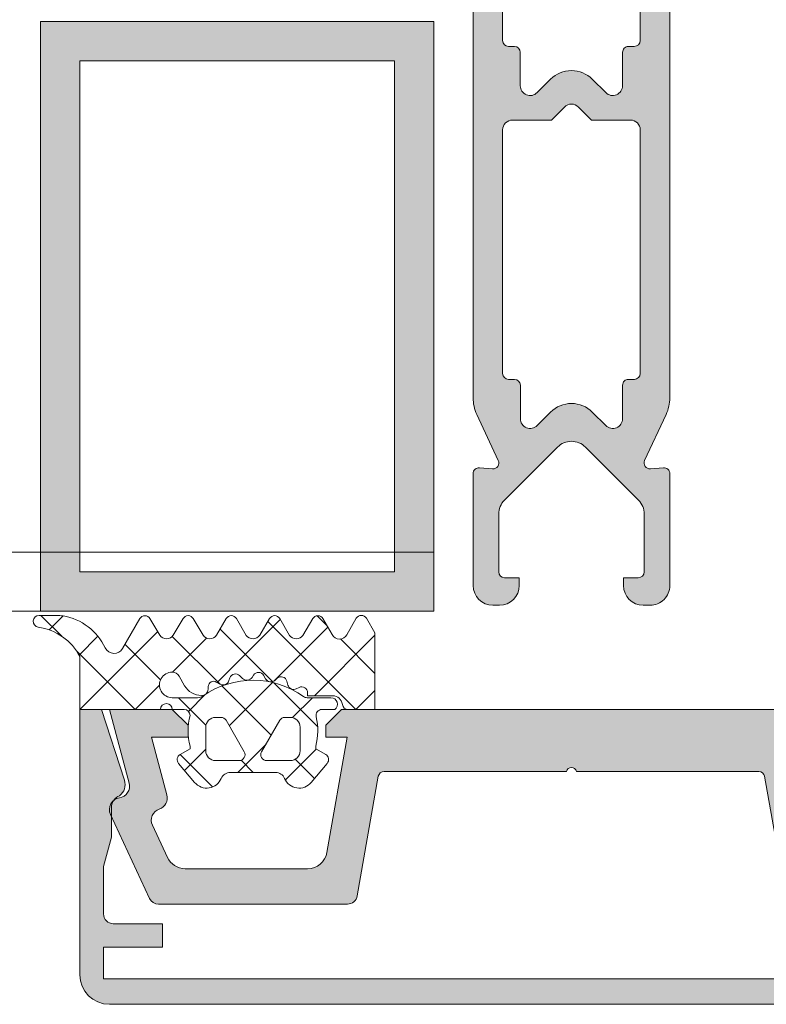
# Model space of a CAD drawing. Header units: millimetres. Extents: x 71658 to 298332, y -154437 to -30421.
# Tile 40 of 155: x 94020 to 94058, y -60341 to -60291. Entities that reach past the tile are written whole.
import ezdxf

# ---------------------------------------------------------------- set-up
doc = ezdxf.new("R2010")
doc.units = ezdxf.units.MM
doc.header["$LTSCALE"] = 500
doc.header["$MEASUREMENT"] = 0
doc.layers.add('A-13-UKS', color=250, linetype='Continuous', lineweight=5)

# ---------------------------------------------------------------- blocks, each defined once
blk = doc.blocks.new('lülanduks')
at = {"layer": 'A-13-UKS'}
h = blk.add_hatch(color=256, dxfattribs=at)
edge = h.paths.add_edge_path()
edge.add_line((94053.28923053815, -58880.28801042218), (94053.29051228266, -58912.42351205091))
edge.add_arc((94051.29051228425, -58912.42359182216), 2.000000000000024, 335.02498064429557, 360.002285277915, ccw=False)
edge.add_line((94053.10349620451, -58913.26803797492), (94052.01135345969, -58915.61281416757))
edge.add_ellipse((94052.28330104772, -58915.73948109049), major_axis=(0.2999999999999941, 0), ratio=1, start_angle=155.0249806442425, end_angle=274.9990580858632)
edge.add_line((94052.30944285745, -58916.03833992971), (94052.96562213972, -58915.98094255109))
edge.add_arc((94052.9917293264, -58916.27986935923), 0.3000646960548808, 360.0130158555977, 454.9913412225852, ccw=False)
edge.add_line((94053.29179401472, -58916.27980119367), (94053.29051227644, -58921.98069841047))
edge.add_arc((94052.29055905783, -58921.98074519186), 0.9999532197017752, 269.9973194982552, 360.0026805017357, ccw=False)
edge.add_line((94052.29051227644, -58922.98069841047), (94051.94050617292, -58922.98069841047))
edge.add_arc((94051.94050617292, -58921.98069841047), 0.9999999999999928, 180, 270, ccw=False)
edge.add_line((94050.94050617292, -58921.98069841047), (94050.94050617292, -58921.58055192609))
edge.add_line((94050.94050617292, -58921.58055192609), (94051.69082965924, -58921.58055192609))
edge.add_ellipse((94051.69082965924, -58921.28055192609), major_axis=(0.29999999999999, 0), ratio=1, start_angle=270, end_angle=360)
edge.add_line((94051.99082965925, -58921.28055192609), (94051.99082965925, -58918.33644029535))
edge.add_ellipse((94050.99082965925, -58918.33644029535), major_axis=(1.000000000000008, 0), ratio=1, start_angle=0, end_angle=45.00036926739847)
edge.add_line((94051.69793188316, -58917.62932895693), (94048.99758501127, -58914.92901689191))
edge.add_ellipse((94048.29047824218, -58915.63538886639), major_axis=(0.9994805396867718, 0), ratio=1, start_angle=44.97021488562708, end_angle=135.0297851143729)
edge.add_line((94047.5833714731, -58914.92901689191), (94044.88174098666, -58917.63068063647))
edge.add_ellipse((94045.58885212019, -58918.33778306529), major_axis=(1.000000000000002, 0), ratio=1, start_angle=135.0003526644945, end_angle=180)
edge.add_line((94044.58885212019, -58918.33778306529), (94044.58885212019, -58921.28055192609))
edge.add_ellipse((94044.88885212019, -58921.28055192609), major_axis=(0.3000000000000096, 0), ratio=1, start_angle=180, end_angle=270)
edge.add_line((94044.88885212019, -58921.58055192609), (94045.6380769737, -58921.58055192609))
edge.add_line((94045.6380769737, -58921.58055192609), (94045.6380769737, -58921.98069841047))
edge.add_arc((94044.6380769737, -58921.98069841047), 0.9999999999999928, 270, 360, ccw=False)
edge.add_line((94044.6380769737, -58922.98069841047), (94044.28929157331, -58922.98069841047))
edge.add_arc((94044.2910396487, -58921.97772675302), 1.002973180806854, 180.1697589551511, 269.9001395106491, ccw=False)
edge.add_line((94043.28807087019, -58921.98069841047), (94043.28935260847, -58916.27980119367))
edge.add_arc((94043.58930551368, -58916.27975270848), 0.2999529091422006, 84.99706321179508, 180.0092614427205, ccw=False)
edge.add_line((94043.61546344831, -58915.98094255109), (94044.27170656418, -58916.03835085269))
edge.add_ellipse((94044.29785078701, -58915.73949222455), major_axis=(0.3000000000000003, 0), ratio=1, start_angle=265.000479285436, end_angle=385.000760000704)
edge.add_line((94044.56974144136, -58915.61270313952), (94043.4767482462, -58913.26885283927))
edge.add_arc((94045.28935260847, -58912.4235922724), 2.000000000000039, 180, 205.0007600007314, ccw=False)
edge.add_line((94043.28935260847, -58912.4235922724), (94043.28935260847, -58880.28801042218))
edge.add_line((94043.28935260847, -58880.28801042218), (94044.90446970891, -58880.28801042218))
edge.add_ellipse((94044.90446970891, -58878.78801042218), major_axis=(1.500000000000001, 0), ratio=1, start_angle=270, end_angle=365.3974822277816)
edge.add_arc((94084.09181469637, -58875.08545309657), 37.86187162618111, 178.5184805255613, 185.3974822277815, ccw=False)
edge.add_line((94046.24259967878, -58874.10655290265), (94046.06581027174, -58874.00455432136))
edge.add_arc((94046.19074519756, -58873.78801041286), 0.2499999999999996, 119.99451277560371, 240.0172195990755, ccw=False)
edge.add_line((94046.06576593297, -58873.57149209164), (94046.25376824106, -58873.4629729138))
edge.add_arc((94084.69863161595, -58874.40036623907), 38.4562898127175, 534.6582817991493, 538.6032453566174, ccw=False)
edge.add_arc((94047.90283641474, -58870.95989937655), 1.499999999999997, 510.00126171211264, 534.6582817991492, ccw=False)
edge.add_line((94046.6037817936, -58870.2099279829), (94047.42814655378, -58868.78201371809))
edge.add_arc((94048.2907250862, -58869.28812308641), 1.000094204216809, 390.3947608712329, 509.5981445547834, ccw=False)
edge.add_line((94049.15336628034, -58868.78212052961), (94049.97766385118, -58870.20989990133))
edge.add_arc((94048.67861344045, -58870.95987858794), 1.499999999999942, 365.3417505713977, 389.99905994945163, ccw=False)
edge.add_arc((94011.88282018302, -58874.40036623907), 38.4562898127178, 361.3968078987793, 365.3417505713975, ccw=False)
edge.add_line((94050.32768268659, -58873.46293718), (94050.51574690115, -58873.57149209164))
edge.add_arc((94050.39076763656, -58873.78801041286), 0.2499999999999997, 299.9827804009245, 420.0054872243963, ccw=False)
edge.add_line((94050.51570256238, -58874.00455432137), (94050.33891315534, -58874.10655290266))
edge.add_arc((94012.48969813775, -58875.08545309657), 37.86187162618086, 354.60251777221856, 361.4815194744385, ccw=False)
edge.add_ellipse((94051.67704312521, -58878.78801042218), major_axis=(1.499999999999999, 0), ratio=1, start_angle=174.6025177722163, end_angle=270)
edge.add_line((94051.67704312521, -58880.28801042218), (94053.28923053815, -58880.28801042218))
edge = h.paths.add_edge_path()
edge.add_ellipse((94048.29075641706, -58879.05142317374), major_axis=(1.237737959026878, 0), ratio=1, start_angle=189.8940386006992, end_angle=358.2230016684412)
edge.add_ellipse((94007.24172065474, -58874.84130143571), major_axis=(42.49906671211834, 0), ratio=1, start_angle=354.2627309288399, end_angle=364.4060430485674)
edge.add_ellipse((94048.11962098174, -58871.69158142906), major_axis=(1.500000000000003, 0), ratio=1, start_angle=4.406043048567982, end_angle=30.00063714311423)
edge.add_line((94049.41865074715, -58870.94156698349), (94048.7237398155, -58869.73797685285))
edge.add_ellipse((94048.29072589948, -58869.98803064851), major_axis=(0.5000279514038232, 0), ratio=1, start_angle=30.00526877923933, end_angle=149.9947312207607)
edge.add_line((94047.85771198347, -58869.73797685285), (94047.16277953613, -58870.94166422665))
edge.add_ellipse((94048.46182548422, -58871.69165064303), major_axis=(1.499999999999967, 0), ratio=1, start_angle=150.0005991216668, end_angle=175.5940539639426)
edge.add_ellipse((94089.33973114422, -58874.84130143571), major_axis=(42.49906671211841, 0), ratio=1, start_angle=175.5940539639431, end_angle=185.9734797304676)
edge = h.paths.add_edge_path()
edge.add_arc((94046.36614721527, -58880.78024369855), 0.9999999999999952, 270, 299.998813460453, ccw=False)
edge.add_line((94046.36614721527, -58881.78024369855), (94045.28825397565, -58881.78024369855))
edge.add_ellipse((94045.2879308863, -58882.2799206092), major_axis=(0.4996770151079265, 0), ratio=1, start_angle=89.96295275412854, end_angle=180.0370472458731)
edge.add_line((94044.78825397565, -58882.28024369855), (94044.78825397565, -58894.24261857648))
edge.add_ellipse((94045.08825397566, -58894.24261857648), major_axis=(0.3000000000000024, 0), ratio=1, start_angle=180, end_angle=270)
edge.add_line((94045.08825397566, -58894.54261857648), (94045.38907184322, -58894.54261857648))
edge.add_arc((94045.38907184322, -58894.84261857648), 0.3000000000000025, 360.0082283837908, 450, ccw=False)
edge.add_line((94045.68907184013, -58894.84257549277), (94045.68931598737, -58896.54261857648))
edge.add_ellipse((94046.18939946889, -58896.54252460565), major_axis=(0.5000834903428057, 0), ratio=1, start_angle=180.010766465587, end_angle=314.9905684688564)
edge.add_line((94046.54295368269, -58896.89619523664), (94047.22868366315, -58896.21046525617))
edge.add_arc((94048.28935260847, -58897.27011522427), 1.499292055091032, 404.97246494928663, 495.0275350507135, ccw=False)
edge.add_line((94049.35002155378, -58896.21046525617), (94050.03575153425, -58896.89619523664))
edge.add_ellipse((94050.38928622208, -58896.54265010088), major_axis=(0.4999809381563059, 0), ratio=1, start_angle=225.0008466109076, end_angle=360.0036125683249)
edge.add_line((94050.88926715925, -58896.54261857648), (94050.88902302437, -58894.8426616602))
edge.add_arc((94051.18902302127, -58894.84261857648), 0.2999999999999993, 90, 180.0082283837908, ccw=False)
edge.add_line((94051.18902302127, -58894.54261857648), (94051.48813190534, -58894.54261857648))
edge.add_ellipse((94051.48813190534, -58894.24261857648), major_axis=(0.3000000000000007, 0), ratio=1, start_angle=270, end_angle=360)
edge.add_line((94051.78813190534, -58894.24261857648), (94051.78813190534, -58882.28024369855))
edge.add_ellipse((94051.28833021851, -58882.28004538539), major_axis=(0.4998017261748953, 0), ratio=1, start_angle=359.9772659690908, end_angle=450.0227340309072)
edge.add_line((94051.28813190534, -58881.78024369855), (94050.21029969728, -58881.78024369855))
edge.add_arc((94050.21029969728, -58880.78024369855), 0.9999999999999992, 239.9995447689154, 270, ccw=False)
edge.add_line((94049.71029281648, -58881.64626512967), (94048.78794879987, -58881.1137397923))
edge.add_ellipse((94048.28825397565, -58881.98220061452), major_axis=(1.001957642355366, 0), ratio=1, start_angle=60.08474642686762, end_angle=119.9152535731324)
edge.add_line((94047.78855915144, -58881.1137397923), (94046.86612928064, -58881.64627945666))
edge = h.paths.add_edge_path()
edge.add_ellipse((94045.28916018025, -58898.78818420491), major_axis=(0.4998076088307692, 0), ratio=1, start_angle=89.97794086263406, end_angle=180.0220591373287)
edge.add_line((94044.78935260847, -58898.78837663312), (94044.78935260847, -58911.18313981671))
edge.add_ellipse((94045.08935260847, -58911.18313981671), major_axis=(0.2999999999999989, 0), ratio=1, start_angle=180, end_angle=270)
edge.add_line((94045.08935260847, -58911.48313981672), (94045.39017047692, -58911.48313981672))
edge.add_arc((94045.39017047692, -58911.78313981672), 0.2999999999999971, 360.0102853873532, 450, ccw=False)
edge.add_line((94045.69017047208, -58911.78308596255), (94045.69047565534, -58913.48313981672))
edge.add_ellipse((94046.19055913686, -58913.48304584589), major_axis=(0.5000834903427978, 0), ratio=1, start_angle=180.010766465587, end_angle=314.9905684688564)
edge.add_line((94046.54411335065, -58913.83671647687), (94047.22984333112, -58913.1509864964))
edge.add_arc((94048.29048175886, -58914.2103559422), 1.499072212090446, 404.9657042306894, 495.0342957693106, ccw=False)
edge.add_line((94049.35112018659, -58913.1509864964), (94050.03691120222, -58913.83671647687))
edge.add_ellipse((94050.39044589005, -58913.48317134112), major_axis=(0.4999809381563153, 0), ratio=1, start_angle=225.0008466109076, end_angle=360.0036125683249)
edge.add_line((94050.89042682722, -58913.48313981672), (94050.8901216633, -58911.78319367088))
edge.add_arc((94051.19012165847, -58911.78313981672), 0.2999999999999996, 90, 180.0102853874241, ccw=False)
edge.add_line((94051.19012165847, -58911.48313981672), (94051.48923053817, -58911.48313981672))
edge.add_ellipse((94051.48923053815, -58911.18313981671), major_axis=(0.2999999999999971, 0), ratio=1, start_angle=270, end_angle=360)
edge.add_line((94051.78923053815, -58911.18313981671), (94051.78923053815, -58898.78837663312))
edge.add_ellipse((94051.2895275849, -58898.78807958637), major_axis=(0.4997030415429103, 0), ratio=1, start_angle=359.9659407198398, end_angle=450.0340592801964)
edge.add_line((94051.28923053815, -58898.28837663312), (94049.30448932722, -58898.28837663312))
edge.add_line((94049.30448932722, -58898.28837663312), (94048.64292926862, -58897.62678605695))
edge.add_ellipse((94048.28935260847, -58897.98009010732), major_axis=(0.4998401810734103, 0), ratio=1, start_angle=44.97790378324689, end_angle=135.0220962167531)
edge.add_line((94047.93577594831, -58897.62678605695), (94047.27421588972, -58898.28837663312))
edge.add_line((94047.27421588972, -58898.28837663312), (94045.28935260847, -58898.28837663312))
h = blk.add_hatch(color=256, dxfattribs=at)
h.paths.add_polyline_path([(94041.28880329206, -58923.28314225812), (94021.28880329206, -58923.28314225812), (94021.28880329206, -58893.28314225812), (94041.28880329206, -58893.28314225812)])
h.paths.add_polyline_path([(94023.28880329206, -58921.28314225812), (94039.28880329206, -58921.28314225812), (94039.28880329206, -58895.28314225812), (94023.28880329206, -58895.28314225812)])
at = {"layer": 'A-13-UKS', "extrusion": (0, 0, -1)}
h = blk.add_hatch(color=256, dxfattribs=at)
edge = h.paths.add_edge_path()
edge.add_line((-94024.48885191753, -58940.38311784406), (-94027.48884428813, -58940.38311784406))
edge.add_line((-94027.48884428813, -58940.38311784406), (-94027.48884428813, -58939.18311994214))
edge.add_line((-94027.48884428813, -58939.18311994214), (-94024.98885191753, -58939.18311994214))
edge.add_arc((-94024.98881642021, -58938.68315543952), 0.4999645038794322, 269.9959320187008, 360.0039586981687)
edge.add_line((-94024.48885191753, -58938.68312089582), (-94024.48885191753, -58936.27596061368))
edge.add_line((-94024.48885191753, -58936.27596061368), (-94024.88884962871, -58934.78314225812))
edge.add_line((-94024.88884962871, -58934.78314225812), (-94024.88884962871, -58933.19013230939))
edge.add_arc((-94025.56100500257, -58933.29755547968), 0.680685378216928, 369.0801625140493, 427.6214548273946)
edge.add_ellipse((-94024.88876228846, -58932.10088064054), major_axis=(0.701725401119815, -8.593657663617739e-17), ratio=1, start_angle=161.92264824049, end_angle=233.9368449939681, ccw=False)
edge.add_line((-94025.5558494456, -58931.88313477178), (-94024.38585127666, -58928.28314225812))
edge.add_line((-94024.38585127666, -58928.28314225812), (-94023.28885496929, -58928.28314225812))
edge.add_line((-94023.28885496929, -58928.28314225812), (-94023.28885496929, -58941.78411500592))
edge.add_ellipse((-94024.78916611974, -58941.78280058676), major_axis=(1.500311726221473, -1.837351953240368e-16), ratio=1, start_angle=270.0500508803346, end_angle=359.9498033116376, ccw=False)
edge.add_line((-94024.7878555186, -58943.28311174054), (-94071.78975511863, -58943.28311174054))
edge.add_ellipse((-94071.78844681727, -58941.78280658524), major_axis=(1.500305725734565, -1.837344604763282e-16), ratio=1, start_angle=180.0499678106, end_angle=269.9500367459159, ccw=False)
edge.add_line((-94073.28875197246, -58941.78411500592), (-94073.28875197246, -58928.28314225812))
edge.add_line((-94073.28875197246, -58928.28314225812), (-94072.19175423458, -58928.28314225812))
edge.add_line((-94072.19175423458, -58928.28314225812), (-94071.02175678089, -58931.88313453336))
edge.add_ellipse((-94071.68884894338, -58932.10087820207), major_axis=(0.7017294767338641, -8.593707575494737e-17), ratio=1, start_angle=-60.03638156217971, end_angle=18.07705417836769, ccw=False)
edge.add_arc((-94070.98875516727, -58933.31525632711), 0.6999999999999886, 479.9636184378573, 540)
edge.add_line((-94071.68875516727, -58933.31525632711), (-94071.68875516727, -58934.78314225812))
edge.add_line((-94071.68875516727, -58934.78314225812), (-94072.08875466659, -58936.27596061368))
edge.add_line((-94072.08875466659, -58936.27596061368), (-94072.08875466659, -58938.68312089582))
edge.add_arc((-94071.5893264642, -58938.68269243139), 0.4994283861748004, 180.0491546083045, 270.0654751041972)
edge.add_line((-94071.58875573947, -58939.18212049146), (-94069.08876074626, -58939.18311994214))
edge.add_line((-94069.08876074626, -58939.18311994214), (-94069.08876074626, -58940.38311784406))
edge.add_line((-94069.08876074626, -58940.38311784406), (-94072.08875466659, -58940.38311784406))
edge.add_line((-94072.08875466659, -58940.38311784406), (-94072.08875466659, -58941.98311441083))
edge.add_line((-94072.08875466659, -58941.98311441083), (-94024.48885191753, -58941.98311441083))
edge.add_line((-94024.48885191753, -58941.98311441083), (-94024.48885191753, -58940.38311784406))
h = blk.add_hatch(color=256, dxfattribs=at)
edge = h.paths.add_edge_path()
edge.add_line((-94058.11177738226, -58931.68104780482), (-94059.18541800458, -58937.76996634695))
edge.add_arc((-94059.6778218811, -58937.68314225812), 0.4999999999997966, 270, 349.9999999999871, ccw=False)
edge.add_line((-94059.6778218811, -58938.18314225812), (-94069.28795562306, -58938.18314225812))
edge.add_arc((-94069.28795562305, -58937.68314225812), 0.4999999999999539, 204.9999999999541, 269.9999999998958, ccw=False)
edge.add_line((-94069.74110951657, -58937.89445138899), (-94071.73258796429, -58933.62371207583))
edge.add_arc((-94071.18880329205, -58933.37014111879), 0.6000000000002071, 98.44171334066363, 204.9999999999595, ccw=False)
edge.add_ellipse((-94071.36496714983, -58932.18314225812), major_axis=(-0.5999999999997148, 7.347880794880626e-17), ratio=1, start_angle=98.44171334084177, end_angle=195.0000000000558)
edge.add_line((-94070.78541165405, -58932.02785083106), (-94071.78880329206, -58928.28314225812))
edge.add_line((-94071.78880329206, -58928.28314225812), (-94068.58880329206, -58928.28314225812))
edge.add_line((-94068.58880329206, -58928.28314225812), (-94067.78880329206, -58929.08314225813))
edge.add_line((-94067.78880329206, -58929.08314225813), (-94067.78880329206, -58929.68314225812))
edge.add_line((-94067.78880329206, -58929.68314225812), (-94069.65370491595, -58929.68314225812))
edge.add_line((-94069.65370491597, -58929.68314225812), (-94068.8646726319, -58932.62785083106))
edge.add_arc((-94069.44422812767, -58932.78314225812), 0.5999999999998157, -71.18075422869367, 15.00000000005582, ccw=False)
edge.add_ellipse((-94069.05712773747, -58933.91899140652), major_axis=(-0.6000000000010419, 7.347880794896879e-17), ratio=1, start_angle=288.8192457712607, end_angle=384.9999999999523)
edge.add_line((-94069.6009124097, -58934.17256236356), (-94068.83933960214, -58935.80576051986))
edge.add_ellipse((-94067.93303181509, -58935.38314225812), major_axis=(-1.000000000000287, 1.224646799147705e-16), ratio=1, start_angle=24.99999999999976, end_angle=90)
edge.add_line((-94067.93303181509, -58936.38314225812), (-94061.70929369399, -58936.38314225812))
edge.add_ellipse((-94061.70929369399, -58935.38314225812), major_axis=(-1.000000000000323, 1.224646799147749e-16), ratio=1, start_angle=90, end_angle=170.0000000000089)
edge.add_line((-94060.72448594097, -58935.55679043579), (-94059.68880329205, -58929.68314225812))
edge.add_line((-94059.68880329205, -58929.68314225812), (-94060.78880329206, -58929.68314225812))
edge.add_line((-94060.78880329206, -58929.68314225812), (-94060.78880329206, -58929.08314225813))
edge.add_line((-94060.78880329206, -58929.08314225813), (-94059.98880329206, -58928.28314225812))
edge.add_line((-94059.98880329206, -58928.28314225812), (-94036.58880329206, -58928.28314225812))
edge.add_line((-94036.58880329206, -58928.28314225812), (-94035.78880329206, -58929.08314225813))
edge.add_line((-94035.78880329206, -58929.08314225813), (-94035.78880329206, -58929.68314225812))
edge.add_line((-94035.78880329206, -58929.68314225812), (-94036.88880329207, -58929.68314225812))
edge.add_line((-94036.88880329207, -58929.68314225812), (-94035.85312064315, -58935.55679043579))
edge.add_ellipse((-94034.86831289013, -58935.38314225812), major_axis=(-1.000000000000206, 1.224646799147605e-16), ratio=1, start_angle=9.999999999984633, end_angle=90)
edge.add_line((-94034.86831289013, -58936.38314225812), (-94028.64457476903, -58936.38314225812))
edge.add_ellipse((-94028.64457476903, -58935.38314225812), major_axis=(-1.000000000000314, 1.224646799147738e-16), ratio=1, start_angle=90, end_angle=155.0000000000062)
edge.add_line((-94027.73826698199, -58935.80576051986), (-94026.97669417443, -58934.17256236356))
edge.add_ellipse((-94027.52047884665, -58933.91899140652), major_axis=(-0.5999999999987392, 7.34788079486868e-17), ratio=1, start_angle=155.0000000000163, end_angle=251.1807542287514)
edge.add_arc((-94027.13337845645, -58932.78314225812), 0.6000000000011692, 164.9999999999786, 251.1807542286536, ccw=False)
edge.add_line((-94027.71293395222, -58932.62785083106), (-94026.92390166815, -58929.68314225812))
edge.add_line((-94026.92390166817, -58929.68314225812), (-94028.78880329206, -58929.68314225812))
edge.add_line((-94028.78880329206, -58929.68314225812), (-94028.78880329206, -58929.08314225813))
edge.add_line((-94028.78880329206, -58929.08314225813), (-94027.98880329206, -58928.28314225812))
edge.add_line((-94027.98880329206, -58928.28314225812), (-94024.78880329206, -58928.28314225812))
edge.add_line((-94024.78880329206, -58928.28314225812), (-94025.79219493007, -58932.02785083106))
edge.add_ellipse((-94025.21263943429, -58932.18314225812), major_axis=(-0.5999999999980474, 7.347880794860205e-17), ratio=1, start_angle=344.9999999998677, end_angle=441.5582866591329)
edge.add_arc((-94025.38880329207, -58933.37014111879), 0.6000000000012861, -24.99999999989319, 81.55828665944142, ccw=False)
edge.add_line((-94024.84501861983, -58933.62371207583), (-94026.83649706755, -58937.89445138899))
edge.add_arc((-94027.28965096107, -58937.68314225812), 0.5000000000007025, 270, 335.00000000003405, ccw=False)
edge.add_line((-94027.28965096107, -58938.18314225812), (-94036.89978470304, -58938.18314225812))
edge.add_arc((-94036.89978470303, -58937.68314225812), 0.4999999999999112, 190.0000000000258, 270, ccw=False)
edge.add_line((-94037.39218857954, -58937.76996634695), (-94038.46582920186, -58931.68104780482))
edge.add_ellipse((-94038.76127152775, -58931.73314225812), major_axis=(-0.3000000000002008, 3.673940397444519e-17), ratio=1, start_angle=190.0000000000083, end_angle=270)
edge.add_line((-94038.76127152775, -58931.43314225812), (-94048.03880329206, -58931.43314225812))
edge.add_ellipse((-94048.28880329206, -58931.48939225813), major_axis=(-0.256249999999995, 3.138157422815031e-17), ratio=1, start_angle=192.6803834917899, end_angle=347.3196165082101)
edge.add_line((-94048.53880329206, -58931.43314225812), (-94057.81633505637, -58931.43314225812))
edge.add_ellipse((-94057.81633505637, -58931.73314225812), major_axis=(-0.2999999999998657, 3.673940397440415e-17), ratio=1, start_angle=270.0000000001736, end_angle=350.0000000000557)
at = {"layer": 'A-13-UKS', "color": 7}
for p, q in [((94043.28935260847, -58912.4235922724), (94043.28935260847, -58880.28801042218)), ((94053.28923053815, -58880.28801042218), (94053.29051228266, -58912.42351205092)), ((94044.78825397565, -58882.28024369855), (94044.78825397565, -58894.24261857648)), ((94051.78813190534, -58894.24261857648), (94051.78813190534, -58882.28024369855)), ((94021.28880329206, -58923.28314225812), (94021.28880329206, -58893.28314225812)), ((94021.28880329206, -58893.28314225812), (94041.28880329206, -58893.28314225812)), ((94041.28880329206, -58893.28314225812), (94041.28880329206, -58923.28314225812)), ((94045.08825397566, -58894.54261857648), (94045.38907184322, -58894.54261857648)), ((94051.18902302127, -58894.54261857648), (94051.48813190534, -58894.54261857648)), ((94045.68907184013, -58894.84257549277), (94045.68931598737, -58896.54261857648)), ((94050.88926715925, -58896.54261857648), (94050.88902302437, -58894.8426616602)), ((94039.28880329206, -58895.28314225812), (94023.28880329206, -58895.28314225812)), ((94023.28880329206, -58895.28314225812), (94023.28880329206, -58921.28314225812)), ((94039.28880329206, -58921.28314225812), (94039.28880329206, -58895.28314225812)), ((94046.54295368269, -58896.89619523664), (94047.22868366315, -58896.21046525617)), ((94049.35002155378, -58896.21046525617), (94050.03575153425, -58896.89619523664)), ((94047.93577594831, -58897.62678605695), (94047.27421588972, -58898.28837663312)), ((94049.30448932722, -58898.28837663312), (94048.64292926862, -58897.62678605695)), ((94047.27421588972, -58898.28837663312), (94045.28935260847, -58898.28837663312)), ((94051.28923053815, -58898.28837663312), (94049.30448932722, -58898.28837663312)), ((94044.78935260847, -58898.78837663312), (94044.78935260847, -58911.18313981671)), ((94051.78923053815, -58911.18313981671), (94051.78923053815, -58898.78837663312)), ((94045.08935260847, -58911.48313981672), (94045.39017047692, -58911.48313981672)), ((94051.19012165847, -58911.48313981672), (94051.48923053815, -58911.48313981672)), ((94045.69017047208, -58911.78308596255), (94045.69047565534, -58913.48313981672)), ((94050.89042682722, -58913.48313981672), (94050.8901216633, -58911.78319367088)), ((94044.56974144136, -58915.61270313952), (94043.4767482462, -58913.26885283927)), ((94046.54411335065, -58913.83671647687), (94047.22984333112, -58913.1509864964)), ((94049.35112018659, -58913.1509864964), (94050.03691120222, -58913.83671647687)), ((94053.10349620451, -58913.26803797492), (94052.01135345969, -58915.61281416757)), ((94047.5833714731, -58914.92901689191), (94044.88174098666, -58917.63068063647)), ((94051.69793188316, -58917.62932895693), (94048.99758501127, -58914.92901689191)), ((94043.61546344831, -58915.98094255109), (94044.27170656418, -58916.03835085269)), ((94052.30944285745, -58916.03833992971), (94052.96562213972, -58915.98094255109)), ((94043.28807087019, -58921.98069841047), (94043.28935260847, -58916.27980119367)), ((94053.29179401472, -58916.27980119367), (94053.29051227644, -58921.98069841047)), ((94044.58885212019, -58918.33778306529), (94044.58885212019, -58921.28055192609)), ((94051.99082965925, -58921.28055192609), (94051.99082965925, -58918.33644029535)), ((94023.28880329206, -58921.28314225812), (94039.28880329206, -58921.28314225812)), ((94044.88885212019, -58921.58055192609), (94045.6380769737, -58921.58055192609)), ((94045.6380769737, -58921.58055192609), (94045.6380769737, -58921.98069841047)), ((94050.94050617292, -58921.98069841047), (94050.94050617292, -58921.58055192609)), ((94050.94050617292, -58921.58055192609), (94051.69082965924, -58921.58055192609)), ((94044.6380769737, -58922.98069841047), (94044.28929157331, -58922.98069841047)), ((94052.29051227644, -58922.98069841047), (94051.94050617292, -58922.98069841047)), ((94041.28880329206, -58923.28314225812), (94021.28880329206, -58923.28314225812))]:
    blk.add_line(p, q, dxfattribs=at)
at = {"layer": 'A-13-UKS', "color": 7, "extrusion": (0, 0, -1)}
for p, q in [((94021.21708108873, -58923.49292258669), (94022.10063357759, -58923.49443074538)), ((94036.86287158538, -58924.47745683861), (94037.34216038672, -58923.64287009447)), ((94037.8626516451, -58923.64319496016), (94038.28883594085, -58924.38746050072)), ((94025.46242036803, -58925.18067879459), (94026.33519284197, -58923.65889761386)), ((94026.85334558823, -58923.65491746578), (94027.35689037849, -58924.50246599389)), ((94028.03883623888, -58924.50246599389), (94028.53705287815, -58923.65549161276)), ((94029.05388640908, -58923.65493545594), (94029.55488848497, -58924.50246599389)), ((94030.23488110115, -58924.50246599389), (94030.73307434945, -58923.65553139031)), ((94031.2510827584, -58923.6569804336), (94031.74788158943, -58924.51246050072)), ((94032.43483227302, -58924.50246599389), (94032.93303765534, -58923.65551116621)), ((94033.45051841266, -58923.65605535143), (94033.95186132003, -58924.51246050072)), ((94034.63484471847, -58924.51146867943), (94035.13273497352, -58923.65708729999)), ((94035.65083533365, -58923.65657593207), (94036.12581151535, -58924.46795061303)), ((94038.28883594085, -58924.38746050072), (94038.28883594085, -58928.28252556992)), ((94023.28889745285, -58928.28252556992), (94023.28889745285, -58925.59246423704)), ((94028.61665576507, -58927.06992486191), (94028.3352226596, -58926.58252862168)), ((94031.55464404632, -58926.70021203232), (94031.41322558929, -58926.55882409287)), ((94032.12153857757, -58926.52812340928), (94032.04310840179, -58926.64886620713)), ((94032.73292773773, -58926.71467736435), (94032.63295215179, -58926.54152062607)), ((94029.81880420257, -58927.10519555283), (94029.81129687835, -58927.24896386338)), ((94030.41273730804, -58926.99121239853), (94030.22664111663, -58926.88377526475)), ((94030.91578906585, -58926.67825463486), (94030.87129443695, -58926.81517174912)), ((94033.32509082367, -58926.69519189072), (94033.21809619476, -58926.79152062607)), ((94033.86921924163, -58927.0406508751), (94033.81556933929, -58926.84048608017)), ((94034.43263476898, -58927.16027978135), (94034.2951835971, -58927.23030999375)), ((94034.8688530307, -58927.58252862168), (94034.8688530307, -58927.42758324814)), ((94036.14125293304, -58927.58252862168), (94034.8688530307, -58927.58252862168)), ((94027.98884814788, -58927.6825270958), (94029.27283572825, -58927.6825270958)), ((94034.84093553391, -58927.6825270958), (94036.0588554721, -58927.6825270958)), ((94024.38585127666, -58928.28314225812), (94023.28885496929, -58928.28314225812)), ((94023.28885496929, -58928.28314225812), (94023.28885496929, -58941.78411500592)), ((94027.38881152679, -58928.28252556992), (94023.28889745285, -58928.28252556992)), ((94025.5558494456, -58931.88313477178), (94024.38585127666, -58928.28314225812)), ((94027.98880329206, -58928.28314225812), (94024.78880329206, -58928.28314225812)), ((94024.78880329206, -58928.28314225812), (94025.79219493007, -58932.02785083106)), ((94028.78880329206, -58929.08314225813), (94027.98880329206, -58928.28314225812)), ((94028.59348913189, -58928.28252556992), (94027.98884814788, -58928.28252556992)), ((94036.24855273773, -58928.28252556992), (94035.59781068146, -58928.28252556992)), ((94036.58880329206, -58928.28314225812), (94035.78880329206, -58929.08314225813)), ((94059.98880329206, -58928.28314225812), (94036.58880329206, -58928.28314225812)), ((94038.28883594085, -58928.28252556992), (94036.93501514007, -58928.28252556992)), ((94028.78880329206, -58929.68314225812), (94028.78880329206, -58929.08314225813)), ((94030.46511067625, -58928.68324914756), (94030.18892659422, -58928.68324914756)), ((94031.64870442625, -58930.43324914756), (94030.7249373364, -58928.83324304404)), ((94033.45284260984, -58928.83324304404), (94032.52907552, -58930.43324914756)), ((94033.98891438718, -58928.68324914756), (94033.71266927, -58928.68324914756)), ((94035.78880329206, -58929.08314225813), (94035.78880329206, -58929.68314225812)), ((94029.68892659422, -58929.18324914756), (94029.68892659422, -58930.3832460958)), ((94034.48891438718, -58930.3832460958), (94034.48891438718, -58929.18324914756)), ((94027.71293395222, -58932.62785083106), (94026.92390166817, -58929.68314225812)), ((94026.92390166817, -58929.68314225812), (94028.78880329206, -58929.68314225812)), ((94028.8888481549, -58930.28248813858), (94028.8888481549, -58930.15510013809)), ((94035.28886035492, -58930.15513756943), (94035.28886035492, -58930.28252556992)), ((94035.78880329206, -58929.68314225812), (94036.88880329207, -58929.68314225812)), ((94036.88880329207, -58929.68314225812), (94035.85312064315, -58935.55679043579)), ((94028.3888481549, -58930.57116916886), (94028.8888481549, -58930.28248813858)), ((94035.28886035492, -58930.28252556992), (94035.78886035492, -58930.57120660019)), ((94029.12542042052, -58931.99672153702), (94028.30901417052, -58931.02380588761)), ((94030.18892659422, -58930.8832460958), (94031.38887776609, -58930.8832460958)), ((94032.78890218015, -58930.8832460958), (94033.98891438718, -58930.8832460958)), ((94035.86863330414, -58931.02384331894), (94035.0522880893, -58931.99675896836)), ((94033.23942187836, -58931.48253014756), (94030.93816944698, -58931.48253014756)), ((94038.76127152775, -58931.43314225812), (94048.03880329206, -58931.43314225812)), ((94048.53880329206, -58931.43314225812), (94057.81633505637, -58931.43314225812)), ((94037.39218857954, -58937.76996634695), (94038.46582920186, -58931.68104780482)), ((94058.11177738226, -58931.68104780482), (94059.18541800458, -58937.76996634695)), ((94024.84501861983, -58933.62371207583), (94026.83649706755, -58937.89445138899)), ((94024.88884962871, -58934.78314225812), (94024.88884962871, -58933.19013230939)), ((94027.73826698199, -58935.80576051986), (94026.97669417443, -58934.17256236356)), ((94024.48885191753, -58936.27596061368), (94024.88884962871, -58934.78314225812)), ((94024.48885191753, -58938.68312089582), (94024.48885191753, -58936.27596061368)), ((94034.86831289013, -58936.38314225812), (94028.64457476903, -58936.38314225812)), ((94027.28965096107, -58938.18314225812), (94036.89978470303, -58938.18314225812)), ((94027.48884428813, -58939.18311994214), (94024.98885191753, -58939.18311994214)), ((94027.48884428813, -58940.38311784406), (94027.48884428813, -58939.18311994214)), ((94024.48885191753, -58941.98311441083), (94024.48885191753, -58940.38311784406)), ((94024.48885191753, -58940.38311784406), (94027.48884428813, -58940.38311784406)), ((94072.08875466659, -58941.98311441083), (94024.48885191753, -58941.98311441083)), ((94024.7878555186, -58943.28311174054), (94071.78975511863, -58943.28311174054))]:
    blk.add_line(p, q, dxfattribs=at)
at = {"layer": 'A-13-UKS', "linetype": 'Continuous', "extrusion": (0, 0, -1)}
for p, q in [((94022.3697628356, -58924.55777176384), (94021.30506383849, -58923.49307276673)), ((94022.43596577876, -58923.52331969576), (94021.72951236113, -58924.22977311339)), ((94030.80734544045, -58923.57093014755), (94030.75494862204, -58923.62332696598)), ((94035.86349986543, -58924.01985860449), (94035.3541640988, -58923.51052283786)), ((94033.47933135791, -58923.70527426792), (94030.27367610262, -58926.91092952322)), ((94037.31983679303, -58928.28252556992), (94032.84406941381, -58923.80675819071)), ((94035.90322200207, -58924.08771366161), (94033.1555085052, -58926.83542715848)), ((94024.20685992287, -58924.5587555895), (94023.24822356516, -58925.5173919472)), ((94027.2497740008, -58924.32217154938), (94023.28941998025, -58928.28252556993)), ((94030.41984450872, -58926.99519336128), (94027.98729003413, -58924.56263888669)), ((94029.7321089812, -58924.6461666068), (94027.99569296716, -58926.38258262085)), ((94033.09193947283, -58926.86095828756), (94030.41953436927, -58924.188553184)), ((94038.28883594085, -58924.50842976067), (94035.21473707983, -58927.58252862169)), ((94027.39242520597, -58926.77410409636), (94025.5850976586, -58924.96677654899)), ((94038.28883594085, -58926.44519467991), (94036.53719889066, -58924.69355762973)), ((94026.0945166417, -58928.28252556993), (94023.11533528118, -58925.30334420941)), ((94027.3388828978, -58927.0393926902), (94026.0957500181, -58928.28252556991)), ((94033.0154601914, -58929.59080904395), (94030.51015121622, -58927.08550006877)), ((94033.0843154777, -58926.90662018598), (94030.88333710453, -58929.10759855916)), ((94035.38115994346, -58929.15017875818), (94033.15451389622, -58926.92353271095)), ((94029.66284332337, -58927.52176230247), (94028.8074818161, -58928.37712380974)), ((94038.28883594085, -58927.31475979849), (94037.32107016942, -58928.28252556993)), ((94029.69944956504, -58929.08112845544), (94028.3008482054, -58927.6825270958)), ((94035.11473860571, -58927.68252709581), (94034.10122379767, -58928.69604190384)), ((94032.7545520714, -58930.04271363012), (94031.31473555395, -58931.48253014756)), ((94030.03672622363, -58932.22473515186), (94028.3852634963, -58930.57327242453)), ((94029.68892659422, -58930.30200906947), (94028.60928976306, -58931.38164590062)), ((94035.30928040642, -58930.29431533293), (94033.73742700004, -58931.8661687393)), ((94032.10085125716, -58931.48253014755), (94031.48556897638, -58930.86724786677)), ((94035.22069897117, -58931.79604782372), (94034.24015644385, -58930.8155052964))]:
    blk.add_line(p, q, dxfattribs=at)
at = {"layer": 'A-13-UKS', "linetype": 'ByBlock', "lineweight": -2}
blk.add_lwpolyline([(93980.28880329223, -58923.28314225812), (93980.28880329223, -58686.28314225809), (94029.788803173, -58686.28314225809), (94029.788803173, -58689.28314225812), (93983.28880329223, -58689.28314225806), (93983.28880329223, -58920.28314225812), (94041.28880329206, -58920.28314225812), (94041.28880329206, -58923.28314225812)], close=True, dxfattribs=at)
at = {"layer": 'A-13-UKS', "color": 7, "extrusion": (0, 0, -1)}
for centre, radius, start, end in [((-94045.08825397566, -58894.24261857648), 0.3000000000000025, 270, 0), ((-94051.48813190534, -58894.24261857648), 0.3000000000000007, 180, 270), ((-94046.18939946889, -58896.54252460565), 0.5000834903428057, 225.0094315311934, 359.9892335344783), ((-94050.38928622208, -58896.54265010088), 0.4999809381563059, 179.9963874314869, 314.99915338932), ((-94048.28935260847, -58897.98009010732), 0.4998401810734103, 44.97790378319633, 135.0220962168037), ((-94045.28916018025, -58898.78818420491), 0.4998076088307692, 359.977940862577, 90.02205913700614), ((-94051.2895275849, -58898.78807958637), 0.4997030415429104, 89.96594071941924, 180.0340592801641), ((-94045.08935260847, -58911.18313981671), 0.2999999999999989, 270, 0), ((-94051.48923053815, -58911.18313981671), 0.2999999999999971, 180, 270), ((-94046.19055913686, -58913.48304584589), 0.5000834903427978, 225.0094315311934, 359.9892335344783), ((-94050.39044589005, -58913.48317134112), 0.4999809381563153, 179.9963874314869, 314.99915338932), ((-94048.29047824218, -58915.63538886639), 0.9994805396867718, 44.97021488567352, 135.0297851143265), ((-94044.29785078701, -58915.73949222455), 0.3000000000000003, 154.9992399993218, 274.9995207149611), ((-94052.28330104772, -58915.73948109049), 0.2999999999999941, 265.0009419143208, 24.97501935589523), ((-94045.58885212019, -58918.33778306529), 1.000000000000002, 0, 44.99964733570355), ((-94050.99082965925, -58918.33644029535), 1.000000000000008, 134.9996307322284, 180), ((-94044.88885212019, -58921.28055192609), 0.3000000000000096, 270, 0), ((-94051.69082965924, -58921.28055192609), 0.29999999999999, 180, 270), ((-94021.21656901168, -58923.79292214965), 0.3000000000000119, 278.3566596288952, 90.09779955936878), ((-94022.0972197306, -58925.49442783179), 1.999999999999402, 90.09779955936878, 99.54546390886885), ((-94021.94607240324, -58926.39326665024), 2.911458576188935, 99.54546390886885, 154.6363143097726), ((-94026.5954309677, -58923.80814947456), 0.2999999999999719, 29.83514836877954, 149.2846432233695), ((-94028.795633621, -58923.80759683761), 0.3000000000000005, 30.46536475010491, 149.4113250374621), ((-94030.99165509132, -58923.80763661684), 0.2999999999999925, 30.46536512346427, 149.8551850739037), ((-94033.1916183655, -58923.80761644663), 0.2999999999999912, 30.46537706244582, 149.6551279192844), ((-94035.39193449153, -58923.80813566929), 0.2999999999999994, 30.23146908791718, 149.6554284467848), ((-94037.60231286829, -58923.7922711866), 0.2999999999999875, 29.8680095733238, 150.2035129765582), ((-94032.08885314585, -58931.19260393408), 4.400068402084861, 54.92211572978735, 125.841212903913), ((-94031.77809392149, -58926.4768324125), 0.3159561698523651, 212.9895637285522, 315.0090086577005), ((-94029.48271631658, -58926.56985878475), 1.000063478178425, 270.8271563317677, 329.9977283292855), ((-94030.57072526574, -58926.71749169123), 0.3160430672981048, 198.0033128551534, 299.9929715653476), ((-94033.00662808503, -58926.55663987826), 0.3160501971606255, 228.0026224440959, 329.9974068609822), ((-94034.15899924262, -58926.96299658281), 0.3000043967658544, 243.0031704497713, 344.9985287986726), ((-94029.47313556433, -58927.23122670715), 0.3386261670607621, 183.0025130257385, 270.8217113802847), ((-94036.05885536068, -58928.01251398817), 0.3299868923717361, 90.00001934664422, 234.9099355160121), ((-94036.93503079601, -58927.98248307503), 0.3000424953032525, 270.0029896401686, 352.8115002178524), ((-94031.92879700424, -58929.36879566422), 3.13999422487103, 345.4978757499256, 14.50212425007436), ((-94032.2447200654, -58929.36883309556), 3.144052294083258, 166.8024744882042, 194.4829967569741), ((-94028.53888610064, -58930.83099090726), 0.3000311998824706, 320.0103091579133, 59.99507243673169), ((-94035.63888701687, -58930.83098595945), 0.2999621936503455, 119.9982887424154, 220.0113157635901), ((-94029.73824387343, -58931.48256219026), 0.7999452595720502, 202.6156070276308, 320.0033242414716), ((-94034.43945084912, -58931.48247160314), 0.8000381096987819, 220.0030647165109, 337.3772309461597), ((-94025.56100500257, -58933.29755547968), 0.680685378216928, 9.08016251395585, 67.62145482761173), ((-94027.13337845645, -58932.78314225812), 0.6000000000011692, 164.9999999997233, 251.1807542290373), ((-94025.38880329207, -58933.37014111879), 0.6000000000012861, 334.9999999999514, 81.55828665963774), ((-94027.28965096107, -58937.68314225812), 0.5000000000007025, 270, 334.9999999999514), ((-94036.89978470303, -58937.68314225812), 0.4999999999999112, 189.9999999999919, 270), ((-94024.98881642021, -58938.68315543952), 0.4999645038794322, 269.9959320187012, 0.003958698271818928)]:
    blk.add_arc(centre, radius, start, end, dxfattribs=at)
at = {"layer": 'A-13-UKS', "color": 7}
for centre, radius, start, end in [((94045.38907184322, -58894.84261857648), 0.3000000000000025, 0.008228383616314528, 90), ((94051.18902302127, -58894.84261857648), 0.2999999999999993, 90, 180.0082283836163), ((94048.28935260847, -58897.27011522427), 1.499292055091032, 44.97246494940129, 135.0275350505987), ((94045.39017047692, -58911.78313981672), 0.2999999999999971, 0.01028538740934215, 90), ((94051.19012165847, -58911.78313981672), 0.2999999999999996, 90, 180.0102853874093), ((94045.28935260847, -58912.4235922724), 2.000000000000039, 180, 205.0007600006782), ((94051.29051228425, -58912.42359182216), 2.000000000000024, 335.0249806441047, 0.002285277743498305), ((94048.29048175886, -58914.2103559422), 1.499072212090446, 44.96570423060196, 135.0342957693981), ((94043.58930551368, -58916.27975270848), 0.2999529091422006, 84.9970632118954, 180.0092614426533), ((94052.9917293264, -58916.27986935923), 0.3000646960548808, 0.01301585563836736, 94.99134122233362), ((94044.2910396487, -58921.97772675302), 1.002973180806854, 180.1697589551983, 269.9001395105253), ((94044.6380769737, -58921.98069841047), 0.9999999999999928, 270, 0), ((94051.94050617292, -58921.98069841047), 0.9999999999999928, 180, 270), ((94052.29055905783, -58921.98074519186), 0.9999532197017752, 269.9973194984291, 0.002680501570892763), ((94020.75792710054, -58926.91517994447), 2.855763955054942, 27.59211245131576, 81.64334037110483), ((94027.69786330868, -58924.26254124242), 0.4169249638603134, 215.1320394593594, 324.8679605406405), ((94029.89488479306, -58924.26429144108), 0.4151199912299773, 215.0120494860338, 324.9879505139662), ((94032.08758984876, -58924.24854102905), 0.4301804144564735, 217.8436470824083, 323.8234381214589), ((94034.29300081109, -58924.26942862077), 0.4188563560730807, 215.4665291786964, 324.699879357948), ((94036.49683625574, -58924.27927809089), 0.4162411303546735, 206.9541267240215, 331.5680116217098), ((94025.02869015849, -58924.93192569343), 0.4999999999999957, 205.3636856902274, 330.1648516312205), ((94027.98884814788, -58927.03252556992), 0.6500015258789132, 89.99998293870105, 270), ((94027.98884824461, -58926.78245755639), 0.3999335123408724, 29.99374353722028, 89.99998612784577), ((94031.20110063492, -58926.77095303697), 0.2999928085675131, 45.00053881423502, 162.0008984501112), ((94032.37314031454, -58926.69152459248), 0.3000056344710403, 30.0002534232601, 146.9985416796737), ((94033.52581830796, -58926.91810011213), 0.2999659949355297, 14.99547554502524, 132.0028417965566), ((94030.09060006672, -58927.11950968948), 0.2721725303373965, 60.0109902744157, 176.9853013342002), ((94034.56880966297, -58927.42764175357), 0.30004337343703, 0.01117209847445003, 116.9910103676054), ((94029.27283572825, -58927.1825270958), 0.4999999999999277, 270, 305.0778842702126), ((94034.84093553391, -58927.3825270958), 0.300000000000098, 234.1587870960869, 270), ((94036.14133012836, -58928.0824585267), 0.4999299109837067, 7.173670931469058, 90.00884717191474), ((94027.68882983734, -58928.28252556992), 0.300018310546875, 0, 180), ((94028.58874808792, -58928.58258820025), 0.3001000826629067, 0.01852134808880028, 89.0947916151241), ((94035.59781068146, -58928.58252556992), 0.3000000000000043, 90, 193.1975255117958), ((94030.18883708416, -58929.18315963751), 0.4999104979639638, 89.98974106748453, 180.0102589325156), ((94030.46517398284, -58928.98317856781), 0.2999294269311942, 29.99356144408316, 90.01209351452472), ((94033.71261349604, -58928.98319161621), 0.2999424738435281, 89.9893459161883, 150.0049991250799), ((94033.98883551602, -58929.18332801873), 0.500078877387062, 0.009036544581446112, 89.99096345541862), ((94030.1888386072, -58930.38333408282), 0.4999120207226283, 179.9899156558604, 270.0100843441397), ((94031.388911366, -58930.58325552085), 0.2999905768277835, 269.993582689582, 30.00244467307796), ((94032.78889547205, -58930.58323999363), 0.3000061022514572, 150.0026915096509, 270.001281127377), ((94033.98883424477, -58930.38316595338), 0.5000801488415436, 270.0091821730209, 359.9908178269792), ((94030.93817238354, -58931.9824918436), 0.4999616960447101, 90.00033653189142, 157.3776128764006), ((94033.23943226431, -58931.98253268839), 0.5000025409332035, 22.62086045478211, 90.00119013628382), ((94038.76127152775, -58931.73314225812), 0.3000000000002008, 90, 170.0000000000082), ((94048.28880329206, -58931.48939225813), 0.256249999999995, 12.68038349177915, 167.3196165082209), ((94057.81633505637, -58931.73314225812), 0.2999999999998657, 9.99999999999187, 90), ((94025.21263943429, -58932.18314225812), 0.5999999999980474, 278.441713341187, 15.00000000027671), ((94024.88876228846, -58932.10088064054), 0.701725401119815, 306.0631550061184, 18.07735175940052), ((94027.52047884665, -58933.91899140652), 0.5999999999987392, 108.8192457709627, 205.0000000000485), ((94034.86831289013, -58935.38314225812), 1.000000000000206, 270, 350.0000000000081), ((94028.64457476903, -58935.38314225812), 1.000000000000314, 205.0000000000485, 270), ((94024.78916611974, -58941.78280058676), 1.500311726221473, 180.0501966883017, 269.9499491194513)]:
    blk.add_arc(centre, radius, start, end, dxfattribs=at)

msp = doc.modelspace()

# ---------------------------------------------------------------- block references
at = {"layer": 'A-13-UKS'}
msp.add_blockref('lülanduks', (0, -1397.32153320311), dxfattribs=at)

doc.saveas('drawing.dxf')
